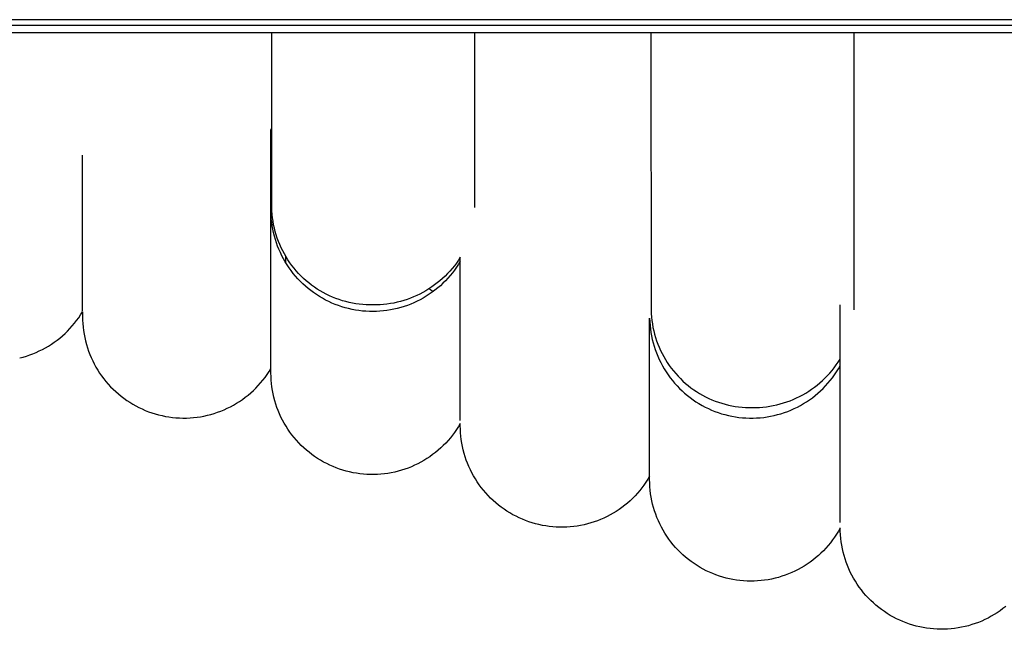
# Model space of a CAD drawing. Header units: millimetres. Extents: x 5000 to 6727, y 0 to 1679.
# Tile 42 of 106: x 5098 to 5139, y 1227 to 1253. Entities that reach past the tile are written whole.
import ezdxf

# ---------------------------------------------------------------- set-up
doc = ezdxf.new("R2010")
doc.units = ezdxf.units.MM
doc.layers.add('Make2D$Sichtbar$Kurven', color=18, linetype='Continuous', true_color=0x000000)

msp = doc.modelspace()

# ---------------------------------------------------------------- linework, layer by layer
at = {"layer": 'Make2D$Sichtbar$Kurven', "color": 18, "lineweight": -3, "true_color": 0x000000}
for p, q in [((5662.502, 1252.648), (5052.502, 1252.648)), ((5052.502, 1252.418), (5662.502, 1252.418)), ((5662.502, 1252.096), (5052.502, 1252.096)), ((5108.067, 1244.785), (5108.065, 1252.097)), ((5116.565, 1252.096), (5116.567, 1244.785)), ((5123.96, 1252.096), (5123.966, 1240.487)), ((5132.46, 1252.096), (5132.466, 1240.492)), ((5108.033, 1248.018), (5108.066, 1248.116)), ((5108.033, 1244.608), (5108.033, 1248.018)), ((5100.136, 1240.438), (5100.136, 1246.974)), ((5108.033, 1244.608), (5108.067, 1245.134)), ((5108.073, 1244.64), (5108.067, 1244.785)), ((5108.083, 1244.495), (5108.073, 1244.64)), ((5108.039, 1244.461), (5108.033, 1244.608)), ((5108.033, 1238.072), (5108.033, 1244.608)), ((5108.049, 1244.314), (5108.039, 1244.461)), ((5108.065, 1244.167), (5108.049, 1244.314)), ((5108.099, 1244.35), (5108.083, 1244.495)), ((5108.12, 1244.206), (5108.099, 1244.35)), ((5108.085, 1244.022), (5108.065, 1244.167)), ((5108.111, 1243.877), (5108.085, 1244.022)), ((5108.142, 1243.732), (5108.111, 1243.877)), ((5108.145, 1244.063), (5108.12, 1244.206)), ((5108.176, 1243.921), (5108.145, 1244.063)), ((5108.212, 1243.78), (5108.176, 1243.921)), ((5108.177, 1243.59), (5108.142, 1243.732)), ((5108.218, 1243.448), (5108.177, 1243.59)), ((5108.252, 1243.64), (5108.212, 1243.78)), ((5108.263, 1243.308), (5108.218, 1243.448)), ((5108.297, 1243.502), (5108.252, 1243.64)), ((5108.348, 1243.365), (5108.297, 1243.502)), ((5108.313, 1243.169), (5108.263, 1243.308)), ((5108.368, 1243.033), (5108.313, 1243.169)), ((5108.402, 1243.231), (5108.348, 1243.365)), ((5108.428, 1242.898), (5108.368, 1243.033)), ((5108.462, 1243.098), (5108.402, 1243.231)), ((5108.526, 1242.967), (5108.462, 1243.098)), ((5108.492, 1242.766), (5108.428, 1242.898)), ((5108.561, 1242.635), (5108.492, 1242.766)), ((5108.595, 1242.839), (5108.526, 1242.967)), ((5108.634, 1242.508), (5108.561, 1242.635)), ((5108.668, 1242.713), (5108.595, 1242.839)), ((5108.636, 1242.745), (5108.636, 1242.465)), ((5108.745, 1242.59), (5108.668, 1242.713)), ((5108.827, 1242.47), (5108.745, 1242.59)), ((5115.891, 1242.577), (5115.807, 1242.459)), ((5115.97, 1242.698), (5115.891, 1242.577)), ((5115.97, 1242.402), (5115.97, 1242.698)), ((5108.711, 1242.382), (5108.634, 1242.508)), ((5108.793, 1242.26), (5108.711, 1242.382)), ((5108.879, 1242.141), (5108.793, 1242.26)), ((5108.913, 1242.352), (5108.827, 1242.47)), ((5109.002, 1242.238), (5108.913, 1242.352)), ((5109.096, 1242.127), (5109.002, 1242.238)), ((5115.628, 1242.231), (5115.533, 1242.122)), ((5115.72, 1242.343), (5115.628, 1242.231)), ((5115.727, 1242.162), (5115.638, 1242.045)), ((5115.807, 1242.459), (5115.72, 1242.343)), ((5115.812, 1242.282), (5115.727, 1242.162)), ((5115.894, 1242.405), (5115.812, 1242.282)), ((5115.97, 1242.531), (5115.894, 1242.405)), ((5115.97, 1235.866), (5115.97, 1242.402)), ((5108.969, 1242.024), (5108.879, 1242.141)), ((5109.063, 1241.911), (5108.969, 1242.024)), ((5109.161, 1241.801), (5109.063, 1241.911)), ((5109.194, 1242.019), (5109.096, 1242.127)), ((5109.263, 1241.694), (5109.161, 1241.801)), ((5109.295, 1241.915), (5109.194, 1242.019)), ((5109.4, 1241.814), (5109.295, 1241.915)), ((5109.508, 1241.717), (5109.4, 1241.814)), ((5115.227, 1241.814), (5115.118, 1241.718)), ((5115.332, 1241.913), (5115.227, 1241.814)), ((5115.435, 1242.016), (5115.332, 1241.913)), ((5115.447, 1241.821), (5115.346, 1241.714)), ((5115.533, 1242.122), (5115.435, 1242.016)), ((5115.544, 1241.931), (5115.447, 1241.821)), ((5115.638, 1242.045), (5115.544, 1241.931)), ((5109.368, 1241.591), (5109.263, 1241.694)), ((5109.477, 1241.492), (5109.368, 1241.591)), ((5109.589, 1241.397), (5109.477, 1241.492)), ((5109.62, 1241.624), (5109.508, 1241.717)), ((5109.705, 1241.305), (5109.589, 1241.397)), ((5109.735, 1241.534), (5109.62, 1241.624)), ((5109.853, 1241.449), (5109.735, 1241.534)), ((5109.974, 1241.368), (5109.853, 1241.449)), ((5110.097, 1241.291), (5109.974, 1241.368)), ((5114.652, 1241.375), (5114.528, 1241.299)), ((5114.772, 1241.455), (5114.652, 1241.375)), ((5114.741, 1241.319), (5114.658, 1241.377)), ((5114.823, 1241.26), (5114.741, 1241.319)), ((5114.89, 1241.539), (5114.772, 1241.455)), ((5114.907, 1241.322), (5114.789, 1241.233)), ((5115.006, 1241.627), (5114.89, 1241.539)), ((5115.022, 1241.414), (5114.907, 1241.322)), ((5115.118, 1241.718), (5115.006, 1241.627)), ((5115.133, 1241.51), (5115.022, 1241.414)), ((5115.242, 1241.61), (5115.133, 1241.51)), ((5115.346, 1241.714), (5115.242, 1241.61)), ((5109.823, 1241.218), (5109.705, 1241.305)), ((5109.944, 1241.134), (5109.823, 1241.218)), ((5110.069, 1241.055), (5109.944, 1241.134)), ((5110.196, 1240.981), (5110.069, 1241.055)), ((5110.223, 1241.219), (5110.097, 1241.291)), ((5110.325, 1240.91), (5110.196, 1240.981)), ((5110.352, 1241.151), (5110.223, 1241.219)), ((5110.457, 1240.844), (5110.325, 1240.91)), ((5110.483, 1241.087), (5110.352, 1241.151)), ((5110.616, 1241.029), (5110.483, 1241.087)), ((5110.751, 1240.974), (5110.616, 1241.029)), ((5110.888, 1240.925), (5110.751, 1240.974)), ((5111.026, 1240.88), (5110.888, 1240.925)), ((5113.74, 1240.935), (5113.603, 1240.89)), ((5113.877, 1240.985), (5113.74, 1240.935)), ((5114.011, 1241.039), (5113.877, 1240.985)), ((5114.143, 1241.097), (5114.011, 1241.039)), ((5114.274, 1241.16), (5114.143, 1241.097)), ((5114.289, 1240.923), (5114.158, 1240.856)), ((5114.402, 1241.227), (5114.274, 1241.16)), ((5114.418, 1240.994), (5114.289, 1240.923)), ((5114.528, 1241.299), (5114.402, 1241.227)), ((5114.545, 1241.069), (5114.418, 1240.994)), ((5114.668, 1241.149), (5114.545, 1241.069)), ((5114.789, 1241.233), (5114.668, 1241.149)), ((5110.591, 1240.783), (5110.457, 1240.844)), ((5110.727, 1240.727), (5110.591, 1240.783)), ((5110.864, 1240.675), (5110.727, 1240.727)), ((5111.004, 1240.628), (5110.864, 1240.675)), ((5111.145, 1240.586), (5111.004, 1240.628)), ((5111.166, 1240.841), (5111.026, 1240.88)), ((5111.287, 1240.548), (5111.145, 1240.586)), ((5111.307, 1240.806), (5111.166, 1240.841)), ((5111.431, 1240.516), (5111.287, 1240.548)), ((5111.449, 1240.776), (5111.307, 1240.806)), ((5111.576, 1240.489), (5111.431, 1240.516)), ((5111.593, 1240.751), (5111.449, 1240.776)), ((5111.737, 1240.731), (5111.593, 1240.751)), ((5111.881, 1240.716), (5111.737, 1240.731)), ((5112.027, 1240.706), (5111.881, 1240.716)), ((5112.172, 1240.702), (5112.027, 1240.706)), ((5112.317, 1240.702), (5112.172, 1240.702)), ((5112.462, 1240.703), (5112.317, 1240.702)), ((5112.607, 1240.71), (5112.462, 1240.703)), ((5112.751, 1240.721), (5112.607, 1240.71)), ((5112.895, 1240.737), (5112.751, 1240.721)), ((5113.039, 1240.758), (5112.895, 1240.737)), ((5113.041, 1240.493), (5112.896, 1240.47)), ((5113.181, 1240.784), (5113.039, 1240.758)), ((5113.186, 1240.522), (5113.041, 1240.493)), ((5113.323, 1240.815), (5113.181, 1240.784)), ((5113.329, 1240.555), (5113.186, 1240.522)), ((5113.463, 1240.85), (5113.323, 1240.815)), ((5113.471, 1240.593), (5113.329, 1240.555)), ((5113.603, 1240.89), (5113.463, 1240.85)), ((5113.612, 1240.636), (5113.471, 1240.593)), ((5113.751, 1240.684), (5113.612, 1240.636)), ((5113.889, 1240.737), (5113.751, 1240.684)), ((5114.024, 1240.794), (5113.889, 1240.737)), ((5114.158, 1240.856), (5114.024, 1240.794)), ((5131.891, 1238.127), (5131.891, 1240.713)), ((5099.89, 1240.049), (5099.976, 1240.166)), ((5099.976, 1240.166), (5100.058, 1240.287)), ((5100.058, 1240.287), (5100.136, 1240.41)), ((5100.136, 1240.41), (5100.136, 1240.22)), ((5100.136, 1240.22), (5100.136, 1240.218)), ((5100.136, 1240.218), (5100.138, 1240.07)), ((5111.721, 1240.466), (5111.576, 1240.489)), ((5111.868, 1240.449), (5111.721, 1240.466)), ((5112.014, 1240.437), (5111.868, 1240.449)), ((5112.161, 1240.43), (5112.014, 1240.437)), ((5112.309, 1240.428), (5112.161, 1240.43)), ((5112.456, 1240.431), (5112.309, 1240.428)), ((5112.603, 1240.439), (5112.456, 1240.431)), ((5112.75, 1240.452), (5112.603, 1240.439)), ((5112.896, 1240.47), (5112.75, 1240.452)), ((5123.905, 1233.608), (5123.905, 1240.144)), ((5123.905, 1240.144), (5123.91, 1239.996)), ((5123.966, 1240.487), (5123.972, 1240.342)), ((5123.972, 1240.342), (5123.983, 1240.197)), ((5123.983, 1240.197), (5123.998, 1240.052)), ((5099.508, 1239.61), (5099.609, 1239.715)), ((5099.609, 1239.715), (5099.707, 1239.823)), ((5099.707, 1239.823), (5099.8, 1239.934)), ((5099.8, 1239.934), (5099.89, 1240.049)), ((5100.138, 1240.07), (5100.146, 1239.923)), ((5100.146, 1239.923), (5100.159, 1239.776)), ((5100.159, 1239.776), (5100.177, 1239.63)), ((5123.91, 1239.996), (5123.921, 1239.847)), ((5123.921, 1239.847), (5123.937, 1239.7)), ((5123.937, 1239.7), (5123.958, 1239.553)), ((5123.998, 1240.052), (5124.019, 1239.909)), ((5124.019, 1239.909), (5124.045, 1239.765)), ((5124.045, 1239.765), (5124.075, 1239.623)), ((5099.07, 1239.228), (5099.184, 1239.318)), ((5099.184, 1239.318), (5099.295, 1239.411)), ((5099.295, 1239.411), (5099.403, 1239.509)), ((5099.403, 1239.509), (5099.508, 1239.61)), ((5100.177, 1239.63), (5100.199, 1239.484)), ((5100.199, 1239.484), (5100.227, 1239.339)), ((5100.227, 1239.339), (5100.26, 1239.195)), ((5123.958, 1239.553), (5123.984, 1239.406)), ((5123.984, 1239.406), (5124.015, 1239.261)), ((5124.015, 1239.261), (5124.051, 1239.117)), ((5124.075, 1239.623), (5124.111, 1239.482)), ((5124.111, 1239.482), (5124.152, 1239.343)), ((5124.152, 1239.343), (5124.197, 1239.204)), ((5098.455, 1238.84), (5098.583, 1238.909)), ((5098.583, 1238.909), (5098.709, 1238.982)), ((5098.709, 1238.982), (5098.832, 1239.06)), ((5098.832, 1239.06), (5098.952, 1239.142)), ((5098.952, 1239.142), (5099.07, 1239.228)), ((5100.26, 1239.195), (5100.298, 1239.053)), ((5100.298, 1239.053), (5100.341, 1238.912)), ((5100.341, 1238.912), (5100.389, 1238.772)), ((5124.051, 1239.117), (5124.092, 1238.974)), ((5124.092, 1238.974), (5124.138, 1238.833)), ((5124.197, 1239.204), (5124.247, 1239.068)), ((5124.247, 1239.068), (5124.302, 1238.933)), ((5124.302, 1238.933), (5124.362, 1238.801)), ((5097.503, 1238.484), (5097.643, 1238.521)), ((5097.643, 1238.521), (5097.783, 1238.562)), ((5097.783, 1238.562), (5097.921, 1238.608)), ((5097.921, 1238.608), (5098.057, 1238.659)), ((5098.057, 1238.659), (5098.192, 1238.715)), ((5098.192, 1238.715), (5098.324, 1238.775)), ((5098.324, 1238.775), (5098.455, 1238.84)), ((5100.389, 1238.772), (5100.442, 1238.634)), ((5100.442, 1238.634), (5100.499, 1238.499)), ((5100.499, 1238.499), (5100.561, 1238.365)), ((5124.138, 1238.833), (5124.189, 1238.694)), ((5124.189, 1238.694), (5124.245, 1238.556)), ((5124.245, 1238.556), (5124.306, 1238.42)), ((5124.362, 1238.801), (5124.426, 1238.67)), ((5124.426, 1238.67), (5124.494, 1238.542)), ((5124.494, 1238.542), (5124.567, 1238.416)), ((5131.812, 1238.314), (5131.891, 1238.437)), ((5100.561, 1238.365), (5100.627, 1238.233)), ((5100.627, 1238.233), (5100.699, 1238.104)), ((5100.699, 1238.104), (5100.774, 1237.977)), ((5107.956, 1237.912), (5108.033, 1238.037)), ((5108.033, 1237.852), (5108.033, 1238.072)), ((5124.306, 1238.42), (5124.371, 1238.287)), ((5124.371, 1238.287), (5124.441, 1238.156)), ((5124.441, 1238.156), (5124.515, 1238.027)), ((5124.515, 1238.027), (5124.594, 1237.901)), ((5124.567, 1238.416), (5124.645, 1238.293)), ((5124.645, 1238.293), (5124.727, 1238.173)), ((5124.727, 1238.173), (5124.812, 1238.055)), ((5124.812, 1238.055), (5124.902, 1237.941)), ((5131.55, 1237.962), (5131.641, 1238.076)), ((5131.641, 1238.076), (5131.728, 1238.194)), ((5131.728, 1238.194), (5131.812, 1238.314)), ((5131.737, 1237.899), (5131.816, 1238.025)), ((5131.816, 1238.025), (5131.891, 1238.153)), ((5131.891, 1231.591), (5131.891, 1238.127)), ((5100.774, 1237.977), (5100.854, 1237.853)), ((5100.854, 1237.853), (5100.938, 1237.732)), ((5100.938, 1237.732), (5101.027, 1237.614)), ((5101.027, 1237.614), (5101.119, 1237.499)), ((5107.697, 1237.553), (5107.787, 1237.67)), ((5107.787, 1237.67), (5107.873, 1237.789)), ((5107.873, 1237.789), (5107.956, 1237.912)), ((5108.036, 1237.705), (5108.033, 1237.852)), ((5108.044, 1237.559), (5108.036, 1237.705)), ((5124.594, 1237.901), (5124.677, 1237.778)), ((5124.677, 1237.778), (5124.765, 1237.658)), ((5124.765, 1237.658), (5124.856, 1237.541)), ((5124.902, 1237.941), (5124.996, 1237.83)), ((5124.996, 1237.83), (5125.094, 1237.722)), ((5125.094, 1237.722), (5125.195, 1237.618)), ((5125.195, 1237.618), (5125.3, 1237.517)), ((5131.148, 1237.538), (5131.254, 1237.639)), ((5131.254, 1237.639), (5131.356, 1237.743)), ((5131.356, 1237.743), (5131.455, 1237.851)), ((5131.455, 1237.851), (5131.55, 1237.962)), ((5131.475, 1237.539), (5131.566, 1237.656)), ((5131.566, 1237.656), (5131.654, 1237.776)), ((5131.654, 1237.776), (5131.737, 1237.899)), ((5101.119, 1237.499), (5101.215, 1237.387)), ((5101.215, 1237.387), (5101.315, 1237.279)), ((5101.315, 1237.279), (5101.419, 1237.174)), ((5107.296, 1237.121), (5107.402, 1237.224)), ((5107.402, 1237.224), (5107.504, 1237.33)), ((5107.504, 1237.33), (5107.602, 1237.44)), ((5107.602, 1237.44), (5107.697, 1237.553)), ((5108.056, 1237.413), (5108.044, 1237.559)), ((5108.074, 1237.268), (5108.056, 1237.413)), ((5108.096, 1237.123), (5108.074, 1237.268)), ((5124.856, 1237.541), (5124.952, 1237.427)), ((5124.952, 1237.427), (5125.052, 1237.317)), ((5125.052, 1237.317), (5125.155, 1237.21)), ((5125.155, 1237.21), (5125.262, 1237.107)), ((5125.3, 1237.517), (5125.408, 1237.42)), ((5125.408, 1237.42), (5125.52, 1237.327)), ((5125.52, 1237.327), (5125.635, 1237.238)), ((5125.635, 1237.238), (5125.752, 1237.153)), ((5130.692, 1237.172), (5130.81, 1237.258)), ((5130.81, 1237.258), (5130.926, 1237.347)), ((5130.926, 1237.347), (5131.038, 1237.441)), ((5131.038, 1237.441), (5131.148, 1237.538)), ((5131.069, 1237.105), (5131.176, 1237.208)), ((5131.176, 1237.208), (5131.279, 1237.315)), ((5131.279, 1237.315), (5131.379, 1237.425)), ((5131.379, 1237.425), (5131.475, 1237.539)), ((5101.419, 1237.174), (5101.526, 1237.073)), ((5101.526, 1237.073), (5101.637, 1236.976)), ((5101.637, 1236.976), (5101.751, 1236.883)), ((5101.751, 1236.883), (5101.869, 1236.793)), ((5101.869, 1236.793), (5101.989, 1236.708)), ((5106.84, 1236.748), (5106.958, 1236.835)), ((5106.958, 1236.835), (5107.074, 1236.926)), ((5107.074, 1236.926), (5107.187, 1237.022)), ((5107.187, 1237.022), (5107.296, 1237.121)), ((5108.124, 1236.979), (5108.096, 1237.123)), ((5108.157, 1236.836), (5108.124, 1236.979)), ((5108.194, 1236.694), (5108.157, 1236.836)), ((5125.262, 1237.107), (5125.372, 1237.008)), ((5125.372, 1237.008), (5125.486, 1236.912)), ((5125.486, 1236.912), (5125.603, 1236.821)), ((5125.603, 1236.821), (5125.724, 1236.734)), ((5125.752, 1237.153), (5125.873, 1237.072)), ((5125.873, 1237.072), (5125.997, 1236.995)), ((5125.997, 1236.995), (5126.123, 1236.922)), ((5126.123, 1236.922), (5126.251, 1236.855)), ((5126.251, 1236.855), (5126.382, 1236.791)), ((5126.382, 1236.791), (5126.515, 1236.732)), ((5129.925, 1236.749), (5130.059, 1236.808)), ((5130.059, 1236.808), (5130.19, 1236.872)), ((5130.19, 1236.872), (5130.319, 1236.941)), ((5130.319, 1236.941), (5130.446, 1237.014)), ((5130.446, 1237.014), (5130.57, 1237.091)), ((5130.57, 1237.091), (5130.692, 1237.172)), ((5130.607, 1236.732), (5130.727, 1236.819)), ((5130.727, 1236.819), (5130.845, 1236.911)), ((5130.845, 1236.911), (5130.958, 1237.006)), ((5130.958, 1237.006), (5131.069, 1237.105)), ((5101.989, 1236.708), (5102.112, 1236.627)), ((5102.112, 1236.627), (5102.238, 1236.55)), ((5102.238, 1236.55), (5102.367, 1236.478)), ((5102.367, 1236.478), (5102.498, 1236.41)), ((5102.498, 1236.41), (5102.631, 1236.347)), ((5106.069, 1236.315), (5106.204, 1236.376)), ((5106.204, 1236.376), (5106.336, 1236.442)), ((5106.336, 1236.442), (5106.466, 1236.512)), ((5106.466, 1236.512), (5106.593, 1236.586)), ((5106.593, 1236.586), (5106.718, 1236.665)), ((5106.718, 1236.665), (5106.84, 1236.748)), ((5108.236, 1236.554), (5108.194, 1236.694)), ((5108.284, 1236.415), (5108.236, 1236.554)), ((5108.336, 1236.278), (5108.284, 1236.415)), ((5125.724, 1236.734), (5125.847, 1236.651)), ((5125.847, 1236.651), (5125.973, 1236.572)), ((5125.973, 1236.572), (5126.101, 1236.498)), ((5126.101, 1236.498), (5126.233, 1236.428)), ((5126.233, 1236.428), (5126.366, 1236.363)), ((5126.515, 1236.732), (5126.65, 1236.678)), ((5126.65, 1236.678), (5126.787, 1236.629)), ((5126.787, 1236.629), (5126.925, 1236.584)), ((5126.925, 1236.584), (5127.065, 1236.544)), ((5127.065, 1236.544), (5127.206, 1236.51)), ((5127.206, 1236.51), (5127.349, 1236.48)), ((5127.349, 1236.48), (5127.492, 1236.455)), ((5127.492, 1236.455), (5127.636, 1236.435)), ((5127.636, 1236.435), (5127.781, 1236.42)), ((5127.781, 1236.42), (5127.926, 1236.41)), ((5127.926, 1236.41), (5128.071, 1236.405)), ((5128.071, 1236.405), (5128.216, 1236.406)), ((5128.216, 1236.406), (5128.363, 1236.407)), ((5128.363, 1236.407), (5128.509, 1236.414)), ((5128.509, 1236.414), (5128.655, 1236.425)), ((5128.655, 1236.425), (5128.8, 1236.442)), ((5128.8, 1236.442), (5128.945, 1236.463)), ((5128.945, 1236.463), (5129.088, 1236.489)), ((5129.088, 1236.489), (5129.231, 1236.521)), ((5129.231, 1236.521), (5129.373, 1236.557)), ((5129.373, 1236.557), (5129.513, 1236.598)), ((5129.513, 1236.598), (5129.652, 1236.643)), ((5129.652, 1236.643), (5129.79, 1236.694)), ((5129.79, 1236.694), (5129.925, 1236.749)), ((5129.964, 1236.362), (5130.098, 1236.427)), ((5130.098, 1236.427), (5130.229, 1236.496)), ((5130.229, 1236.496), (5130.358, 1236.571)), ((5130.358, 1236.571), (5130.484, 1236.649)), ((5130.484, 1236.649), (5130.607, 1236.732)), ((5102.631, 1236.347), (5102.766, 1236.288)), ((5102.766, 1236.288), (5102.904, 1236.234)), ((5102.904, 1236.234), (5103.043, 1236.185)), ((5103.043, 1236.185), (5103.184, 1236.141)), ((5103.184, 1236.141), (5103.326, 1236.102)), ((5103.326, 1236.102), (5103.469, 1236.068)), ((5103.469, 1236.068), (5103.614, 1236.038)), ((5103.614, 1236.038), (5103.759, 1236.014)), ((5103.759, 1236.014), (5103.905, 1235.995)), ((5103.905, 1235.995), (5104.052, 1235.981)), ((5104.052, 1235.981), (5104.199, 1235.972)), ((5104.199, 1235.972), (5104.347, 1235.968)), ((5104.347, 1235.968), (5104.494, 1235.969)), ((5104.494, 1235.969), (5104.642, 1235.975)), ((5104.642, 1235.975), (5104.789, 1235.987)), ((5104.789, 1235.987), (5104.935, 1236.003)), ((5104.935, 1236.003), (5105.081, 1236.025)), ((5105.081, 1236.025), (5105.226, 1236.052)), ((5105.226, 1236.052), (5105.37, 1236.083)), ((5105.37, 1236.083), (5105.513, 1236.12)), ((5105.513, 1236.12), (5105.655, 1236.162)), ((5105.655, 1236.162), (5105.795, 1236.208)), ((5105.795, 1236.208), (5105.933, 1236.259)), ((5105.933, 1236.259), (5106.069, 1236.315)), ((5108.392, 1236.143), (5108.336, 1236.278)), ((5108.453, 1236.01), (5108.392, 1236.143)), ((5108.519, 1235.879), (5108.453, 1236.01)), ((5126.366, 1236.363), (5126.502, 1236.303)), ((5126.502, 1236.303), (5126.64, 1236.247)), ((5126.64, 1236.247), (5126.779, 1236.196)), ((5126.779, 1236.196), (5126.921, 1236.15)), ((5126.921, 1236.15), (5127.063, 1236.109)), ((5127.063, 1236.109), (5127.208, 1236.073)), ((5127.208, 1236.073), (5127.353, 1236.043)), ((5127.353, 1236.043), (5127.499, 1236.017)), ((5127.499, 1236.017), (5127.646, 1235.996)), ((5127.646, 1235.996), (5127.794, 1235.981)), ((5127.794, 1235.981), (5127.942, 1235.97)), ((5127.942, 1235.97), (5128.091, 1235.965)), ((5128.091, 1235.965), (5128.239, 1235.965)), ((5128.239, 1235.965), (5128.388, 1235.97)), ((5128.388, 1235.97), (5128.536, 1235.98)), ((5128.536, 1235.98), (5128.684, 1235.996)), ((5128.684, 1235.996), (5128.831, 1236.016)), ((5128.831, 1236.016), (5128.977, 1236.042)), ((5128.977, 1236.042), (5129.123, 1236.073)), ((5129.123, 1236.073), (5129.267, 1236.109)), ((5129.267, 1236.109), (5129.41, 1236.15)), ((5129.41, 1236.15), (5129.551, 1236.195)), ((5129.551, 1236.195), (5129.691, 1236.246)), ((5129.691, 1236.246), (5129.828, 1236.302)), ((5129.828, 1236.302), (5129.964, 1236.362)), ((5108.589, 1235.75), (5108.519, 1235.879)), ((5108.664, 1235.624), (5108.589, 1235.75)), ((5108.743, 1235.501), (5108.664, 1235.624)), ((5115.895, 1235.612), (5115.816, 1235.489)), ((5115.97, 1235.738), (5115.895, 1235.612)), ((5115.97, 1235.648), (5115.97, 1235.738)), ((5115.97, 1235.646), (5115.97, 1235.648)), ((5115.973, 1235.499), (5115.97, 1235.646)), ((5108.826, 1235.38), (5108.743, 1235.501)), ((5108.914, 1235.262), (5108.826, 1235.38)), ((5109.005, 1235.148), (5108.914, 1235.262)), ((5109.1, 1235.036), (5109.005, 1235.148)), ((5115.553, 1235.137), (5115.457, 1235.025)), ((5115.645, 1235.251), (5115.553, 1235.137)), ((5115.732, 1235.368), (5115.645, 1235.251)), ((5115.816, 1235.489), (5115.732, 1235.368)), ((5115.98, 1235.353), (5115.973, 1235.499)), ((5115.993, 1235.207), (5115.98, 1235.353)), ((5116.011, 1235.062), (5115.993, 1235.207)), ((5109.199, 1234.928), (5109.1, 1235.036)), ((5109.302, 1234.823), (5109.199, 1234.928)), ((5109.408, 1234.722), (5109.302, 1234.823)), ((5109.517, 1234.625), (5109.408, 1234.722)), ((5115.255, 1234.813), (5115.148, 1234.713)), ((5115.358, 1234.918), (5115.255, 1234.813)), ((5115.457, 1235.025), (5115.358, 1234.918)), ((5116.033, 1234.917), (5116.011, 1235.062)), ((5116.061, 1234.773), (5116.033, 1234.917)), ((5116.093, 1234.63), (5116.061, 1234.773)), ((5109.63, 1234.532), (5109.517, 1234.625)), ((5109.746, 1234.442), (5109.63, 1234.532)), ((5109.865, 1234.357), (5109.746, 1234.442)), ((5109.987, 1234.275), (5109.865, 1234.357)), ((5114.69, 1234.349), (5114.567, 1234.268)), ((5114.809, 1234.434), (5114.69, 1234.349)), ((5114.925, 1234.523), (5114.809, 1234.434)), ((5115.038, 1234.616), (5114.925, 1234.523)), ((5115.148, 1234.713), (5115.038, 1234.616)), ((5116.131, 1234.489), (5116.093, 1234.63)), ((5116.173, 1234.348), (5116.131, 1234.489)), ((5116.22, 1234.21), (5116.173, 1234.348)), ((5110.112, 1234.198), (5109.987, 1234.275)), ((5110.239, 1234.126), (5110.112, 1234.198)), ((5110.369, 1234.057), (5110.239, 1234.126)), ((5110.501, 1233.994), (5110.369, 1234.057)), ((5110.635, 1233.935), (5110.501, 1233.994)), ((5110.771, 1233.88), (5110.635, 1233.935)), ((5113.918, 1233.929), (5113.782, 1233.875)), ((5114.053, 1233.988), (5113.918, 1233.929)), ((5114.185, 1234.051), (5114.053, 1233.988)), ((5114.315, 1234.119), (5114.185, 1234.051)), ((5114.442, 1234.191), (5114.315, 1234.119)), ((5114.567, 1234.268), (5114.442, 1234.191)), ((5116.272, 1234.073), (5116.22, 1234.21)), ((5116.329, 1233.937), (5116.272, 1234.073)), ((5116.39, 1233.804), (5116.329, 1233.937)), ((5110.909, 1233.83), (5110.771, 1233.88)), ((5111.048, 1233.785), (5110.909, 1233.83)), ((5111.189, 1233.745), (5111.048, 1233.785)), ((5111.332, 1233.71), (5111.189, 1233.745)), ((5111.475, 1233.68), (5111.332, 1233.71)), ((5111.619, 1233.654), (5111.475, 1233.68)), ((5111.765, 1233.634), (5111.619, 1233.654)), ((5111.91, 1233.618), (5111.765, 1233.634)), ((5112.057, 1233.608), (5111.91, 1233.618)), ((5112.203, 1233.603), (5112.057, 1233.608)), ((5112.35, 1233.602), (5112.203, 1233.603)), ((5112.496, 1233.607), (5112.35, 1233.602)), ((5112.642, 1233.617), (5112.496, 1233.607)), ((5112.788, 1233.632), (5112.642, 1233.617)), ((5112.933, 1233.652), (5112.788, 1233.632)), ((5113.078, 1233.677), (5112.933, 1233.652)), ((5113.221, 1233.707), (5113.078, 1233.677)), ((5113.364, 1233.741), (5113.221, 1233.707)), ((5113.505, 1233.781), (5113.364, 1233.741)), ((5113.644, 1233.826), (5113.505, 1233.781)), ((5113.782, 1233.875), (5113.644, 1233.826)), ((5116.456, 1233.673), (5116.39, 1233.804)), ((5116.526, 1233.545), (5116.456, 1233.673)), ((5116.6, 1233.419), (5116.526, 1233.545)), ((5123.905, 1233.528), (5123.83, 1233.402)), ((5123.905, 1233.388), (5123.905, 1233.608)), ((5116.679, 1233.295), (5116.6, 1233.419)), ((5116.762, 1233.175), (5116.679, 1233.295)), ((5116.85, 1233.057), (5116.762, 1233.175)), ((5123.667, 1233.159), (5123.579, 1233.041)), ((5123.75, 1233.279), (5123.667, 1233.159)), ((5123.83, 1233.402), (5123.75, 1233.279)), ((5123.907, 1233.24), (5123.905, 1233.388)), ((5123.915, 1233.093), (5123.907, 1233.24)), ((5123.928, 1232.945), (5123.915, 1233.093)), ((5116.941, 1232.942), (5116.85, 1233.057)), ((5117.036, 1232.831), (5116.941, 1232.942)), ((5117.135, 1232.723), (5117.036, 1232.831)), ((5117.238, 1232.618), (5117.135, 1232.723)), ((5123.292, 1232.709), (5123.189, 1232.605)), ((5123.391, 1232.816), (5123.292, 1232.709)), ((5123.487, 1232.927), (5123.391, 1232.816)), ((5123.579, 1233.041), (5123.487, 1232.927)), ((5123.946, 1232.799), (5123.928, 1232.945)), ((5123.969, 1232.653), (5123.946, 1232.799)), ((5123.997, 1232.507), (5123.969, 1232.653)), ((5117.344, 1232.517), (5117.238, 1232.618)), ((5117.453, 1232.42), (5117.344, 1232.517)), ((5117.566, 1232.326), (5117.453, 1232.42)), ((5117.682, 1232.237), (5117.566, 1232.326)), ((5122.859, 1232.314), (5122.743, 1232.225)), ((5122.972, 1232.407), (5122.859, 1232.314)), ((5123.082, 1232.504), (5122.972, 1232.407)), ((5123.189, 1232.605), (5123.082, 1232.504)), ((5124.03, 1232.363), (5123.997, 1232.507)), ((5124.068, 1232.22), (5124.03, 1232.363)), ((5117.801, 1232.152), (5117.682, 1232.237)), ((5117.923, 1232.07), (5117.801, 1232.152)), ((5118.047, 1231.993), (5117.923, 1232.07)), ((5118.175, 1231.92), (5118.047, 1231.993)), ((5118.304, 1231.852), (5118.175, 1231.92)), ((5118.436, 1231.788), (5118.304, 1231.852)), ((5122.119, 1231.843), (5121.987, 1231.78)), ((5122.249, 1231.911), (5122.119, 1231.843)), ((5122.376, 1231.983), (5122.249, 1231.911)), ((5122.501, 1232.06), (5122.376, 1231.983)), ((5122.623, 1232.14), (5122.501, 1232.06)), ((5122.743, 1232.225), (5122.623, 1232.14)), ((5124.112, 1232.079), (5124.068, 1232.22)), ((5124.16, 1231.939), (5124.112, 1232.079)), ((5124.212, 1231.801), (5124.16, 1231.939)), ((5118.57, 1231.729), (5118.436, 1231.788)), ((5118.706, 1231.675), (5118.57, 1231.729)), ((5118.844, 1231.625), (5118.706, 1231.675)), ((5118.983, 1231.58), (5118.844, 1231.625)), ((5119.124, 1231.54), (5118.983, 1231.58)), ((5119.266, 1231.504), (5119.124, 1231.54)), ((5119.41, 1231.474), (5119.266, 1231.504)), ((5119.554, 1231.448), (5119.41, 1231.474)), ((5119.699, 1231.428), (5119.554, 1231.448)), ((5119.845, 1231.412), (5119.699, 1231.428)), ((5120.722, 1231.426), (5120.576, 1231.411)), ((5120.867, 1231.445), (5120.722, 1231.426)), ((5121.012, 1231.47), (5120.867, 1231.445)), ((5121.155, 1231.5), (5121.012, 1231.47)), ((5121.297, 1231.535), (5121.155, 1231.5)), ((5121.438, 1231.574), (5121.297, 1231.535)), ((5121.578, 1231.619), (5121.438, 1231.574)), ((5121.716, 1231.668), (5121.578, 1231.619)), ((5121.852, 1231.722), (5121.716, 1231.668)), ((5121.987, 1231.78), (5121.852, 1231.722)), ((5124.27, 1231.665), (5124.212, 1231.801)), ((5124.332, 1231.531), (5124.27, 1231.665)), ((5124.399, 1231.399), (5124.332, 1231.531)), ((5119.991, 1231.402), (5119.845, 1231.412)), ((5120.137, 1231.397), (5119.991, 1231.402)), ((5120.284, 1231.396), (5120.137, 1231.397)), ((5120.43, 1231.401), (5120.284, 1231.396)), ((5120.576, 1231.411), (5120.43, 1231.401)), ((5124.471, 1231.269), (5124.399, 1231.399)), ((5124.547, 1231.142), (5124.471, 1231.269)), ((5124.627, 1231.018), (5124.547, 1231.142)), ((5124.712, 1230.897), (5124.627, 1231.018)), ((5131.741, 1231.107), (5131.659, 1230.984)), ((5131.818, 1231.233), (5131.741, 1231.107)), ((5131.891, 1231.362), (5131.818, 1231.233)), ((5131.893, 1231.224), (5131.891, 1231.371)), ((5131.901, 1231.076), (5131.893, 1231.224)), ((5131.914, 1230.93), (5131.901, 1231.076)), ((5124.8, 1230.779), (5124.712, 1230.897)), ((5124.893, 1230.664), (5124.8, 1230.779)), ((5124.99, 1230.552), (5124.893, 1230.664)), ((5131.389, 1230.632), (5131.292, 1230.521)), ((5131.483, 1230.746), (5131.389, 1230.632)), ((5131.573, 1230.863), (5131.483, 1230.746)), ((5131.659, 1230.984), (5131.573, 1230.863)), ((5131.931, 1230.783), (5131.914, 1230.93)), ((5131.954, 1230.638), (5131.931, 1230.783)), ((5131.982, 1230.493), (5131.954, 1230.638)), ((5125.091, 1230.443), (5124.99, 1230.552)), ((5125.195, 1230.339), (5125.091, 1230.443)), ((5125.303, 1230.237), (5125.195, 1230.339)), ((5125.414, 1230.14), (5125.303, 1230.237)), ((5130.976, 1230.209), (5130.863, 1230.113)), ((5131.085, 1230.309), (5130.976, 1230.209)), ((5131.19, 1230.413), (5131.085, 1230.309)), ((5131.292, 1230.521), (5131.19, 1230.413)), ((5132.015, 1230.349), (5131.982, 1230.493)), ((5132.053, 1230.207), (5132.015, 1230.349)), ((5132.096, 1230.066), (5132.053, 1230.207)), ((5125.529, 1230.047), (5125.414, 1230.14)), ((5125.647, 1229.957), (5125.529, 1230.047)), ((5125.767, 1229.872), (5125.647, 1229.957)), ((5125.891, 1229.791), (5125.767, 1229.872)), ((5126.018, 1229.715), (5125.891, 1229.791)), ((5130.383, 1229.769), (5130.256, 1229.694)), ((5130.507, 1229.849), (5130.383, 1229.769)), ((5130.629, 1229.933), (5130.507, 1229.849)), ((5130.748, 1230.021), (5130.629, 1229.933)), ((5130.863, 1230.113), (5130.748, 1230.021)), ((5132.144, 1229.926), (5132.096, 1230.066)), ((5132.196, 1229.788), (5132.144, 1229.926)), ((5132.254, 1229.652), (5132.196, 1229.788)), ((5126.147, 1229.643), (5126.018, 1229.715)), ((5126.278, 1229.575), (5126.147, 1229.643)), ((5126.412, 1229.512), (5126.278, 1229.575)), ((5126.548, 1229.454), (5126.412, 1229.512)), ((5126.686, 1229.4), (5126.548, 1229.454)), ((5126.826, 1229.351), (5126.686, 1229.4)), ((5126.967, 1229.308), (5126.826, 1229.351)), ((5129.584, 1229.386), (5129.444, 1229.339)), ((5129.723, 1229.438), (5129.584, 1229.386)), ((5129.859, 1229.495), (5129.723, 1229.438)), ((5129.994, 1229.557), (5129.859, 1229.495)), ((5130.126, 1229.623), (5129.994, 1229.557)), ((5130.256, 1229.694), (5130.126, 1229.623)), ((5132.316, 1229.519), (5132.254, 1229.652)), ((5132.382, 1229.387), (5132.316, 1229.519)), ((5132.453, 1229.258), (5132.382, 1229.387)), ((5127.109, 1229.269), (5126.967, 1229.308)), ((5127.253, 1229.235), (5127.109, 1229.269)), ((5127.398, 1229.206), (5127.253, 1229.235)), ((5127.544, 1229.182), (5127.398, 1229.206)), ((5127.691, 1229.164), (5127.544, 1229.182)), ((5127.838, 1229.15), (5127.691, 1229.164)), ((5127.986, 1229.142), (5127.838, 1229.15)), ((5128.134, 1229.138), (5127.986, 1229.142)), ((5128.282, 1229.14), (5128.134, 1229.138)), ((5128.429, 1229.147), (5128.282, 1229.14)), ((5128.577, 1229.159), (5128.429, 1229.147)), ((5128.724, 1229.176), (5128.577, 1229.159)), ((5128.87, 1229.199), (5128.724, 1229.176)), ((5129.015, 1229.226), (5128.87, 1229.199)), ((5129.159, 1229.259), (5129.015, 1229.226)), ((5129.303, 1229.296), (5129.159, 1229.259)), ((5129.444, 1229.339), (5129.303, 1229.296)), ((5132.529, 1229.131), (5132.453, 1229.258)), ((5132.609, 1229.007), (5132.529, 1229.131)), ((5132.693, 1228.886), (5132.609, 1229.007)), ((5132.781, 1228.768), (5132.693, 1228.886)), ((5132.873, 1228.653), (5132.781, 1228.768)), ((5132.97, 1228.541), (5132.873, 1228.653)), ((5133.07, 1228.433), (5132.97, 1228.541)), ((5133.173, 1228.328), (5133.07, 1228.433)), ((5133.281, 1228.227), (5133.173, 1228.328)), ((5133.392, 1228.13), (5133.281, 1228.227)), ((5133.506, 1228.037), (5133.392, 1228.13)), ((5133.623, 1227.947), (5133.506, 1228.037)), ((5133.743, 1227.862), (5133.623, 1227.947)), ((5133.866, 1227.781), (5133.743, 1227.862)), ((5133.992, 1227.704), (5133.866, 1227.781)), ((5134.121, 1227.632), (5133.992, 1227.704)), ((5138.346, 1227.738), (5138.219, 1227.664)), ((5138.471, 1227.817), (5138.346, 1227.738)), ((5138.593, 1227.9), (5138.471, 1227.817)), ((5138.712, 1227.987), (5138.593, 1227.9)), ((5138.828, 1228.078), (5138.712, 1227.987)), ((5134.252, 1227.564), (5134.121, 1227.632)), ((5134.385, 1227.501), (5134.252, 1227.564)), ((5134.52, 1227.442), (5134.385, 1227.501)), ((5134.658, 1227.388), (5134.52, 1227.442)), ((5134.797, 1227.339), (5134.658, 1227.388)), ((5134.937, 1227.295), (5134.797, 1227.339)), ((5135.079, 1227.256), (5134.937, 1227.295)), ((5137.408, 1227.315), (5137.266, 1227.273)), ((5137.548, 1227.361), (5137.408, 1227.315)), ((5137.686, 1227.412), (5137.548, 1227.361)), ((5137.822, 1227.468), (5137.686, 1227.412)), ((5137.957, 1227.529), (5137.822, 1227.468)), ((5138.089, 1227.594), (5137.957, 1227.529)), ((5138.219, 1227.664), (5138.089, 1227.594)), ((5135.223, 1227.221), (5135.079, 1227.256)), ((5135.367, 1227.192), (5135.223, 1227.221)), ((5135.513, 1227.168), (5135.367, 1227.192)), ((5135.659, 1227.149), (5135.513, 1227.168)), ((5135.806, 1227.134), (5135.659, 1227.149)), ((5135.953, 1227.125), (5135.806, 1227.134)), ((5136.1, 1227.121), (5135.953, 1227.125)), ((5136.248, 1227.123), (5136.1, 1227.121)), ((5136.395, 1227.129), (5136.248, 1227.123)), ((5136.542, 1227.14), (5136.395, 1227.129)), ((5136.689, 1227.157), (5136.542, 1227.14)), ((5136.834, 1227.178), (5136.689, 1227.157)), ((5136.979, 1227.205), (5136.834, 1227.178)), ((5137.124, 1227.236), (5136.979, 1227.205)), ((5137.266, 1227.273), (5137.124, 1227.236))]:
    msp.add_line(p, q, dxfattribs=at)

doc.saveas('drawing.dxf')
